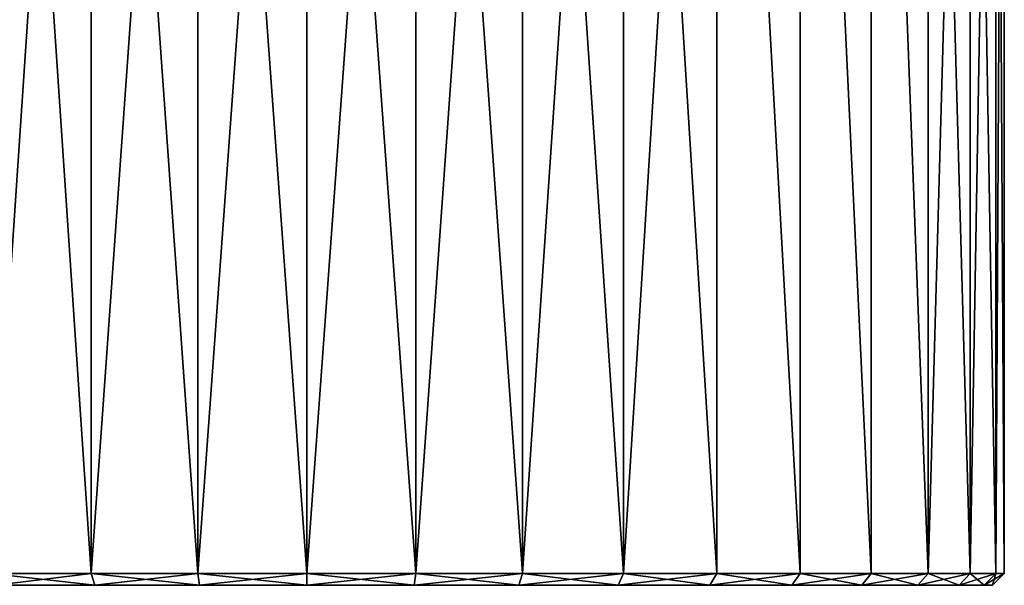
# Model space of a CAD drawing. Header units: metres. Extents: x -26 to 26, y -119 to 32.
# Tile 18 of 208: x -4.93 to 11.97, y -119.21 to -109.49. Entities that reach past the tile are written whole.
import ezdxf

# ---------------------------------------------------------------- set-up
doc = ezdxf.new("R2010")
doc.units = ezdxf.units.M
doc.layers.add('solid_13_411_041_XXX', color=7, linetype='CONTINUOUS')

msp = doc.modelspace()

# ---------------------------------------------------------------- linework, layer by layer
at = {"layer": 'solid_13_411_041_XXX'}
for points in [[(-5.436536, -93.205933, 99.121895), (-5.436509, -119.005936, 99.12191), (-3.700351, -119.005936, 99.841034)], [(-3.700479, -93.205933, 99.840988), (-5.436536, -93.205933, 99.121895), (-3.700351, -119.005936, 99.841034)], [(-5.436536, -93.205933, 77.782288), (-3.700479, -93.205933, 77.063187), (-5.436509, -119.005936, 77.782272)], [(-3.700479, -93.205933, 77.063187), (-3.700351, -119.005936, 77.063148), (-5.436509, -119.005936, 77.782272)], [(-3.700479, -93.205933, 99.840988), (-3.700351, -119.005936, 99.841034), (-1.873318, -119.005936, 100.279655)], [(-1.873303, -93.205933, 100.279655), (-3.700479, -93.205933, 99.840988), (-1.873318, -119.005936, 100.279655)], [(-3.700479, -93.205933, 77.063187), (-1.873303, -93.205933, 76.624519), (-3.700351, -119.005936, 77.063148)], [(-1.873303, -93.205933, 76.624519), (-1.873318, -119.005936, 76.624527), (-3.700351, -119.005936, 77.063148)], [(-1.873318, -119.005936, 76.624527), (0, -93.205933, 76.477089), (0, -119.005936, 76.477089)], [(-1.873303, -93.205933, 76.624519), (0, -93.205933, 76.477089), (-1.873318, -119.005936, 76.624527)], [(-1.873303, -93.205933, 100.279655), (-1.873318, -119.005936, 100.279655), (0, -119.005936, 100.427086)], [(-1.873303, -93.205933, 100.279655), (0, -119.005936, 100.427086), (0, -93.205933, 100.427086)], [(1.873318, -119.005936, 100.279655), (1.873303, -93.205933, 100.279655), (0, -93.205933, 100.427086)], [(0, -119.005936, 100.427086), (1.873318, -119.005936, 100.279655), (0, -93.205933, 100.427086)], [(0, -119.005936, 76.477089), (0, -93.205933, 76.477089), (1.873303, -93.205933, 76.624519)], [(1.873318, -119.005936, 76.624527), (0, -119.005936, 76.477089), (1.873303, -93.205933, 76.624519)], [(1.873318, -119.005936, 76.624527), (1.873303, -93.205933, 76.624519), (3.700479, -93.205933, 77.063187)], [(3.700351, -119.005936, 99.841034), (3.700479, -93.205933, 99.840988), (1.873303, -93.205933, 100.279655)], [(1.873318, -119.005936, 100.279655), (3.700351, -119.005936, 99.841034), (1.873303, -93.205933, 100.279655)], [(3.700351, -119.005936, 77.063148), (1.873318, -119.005936, 76.624527), (3.700479, -93.205933, 77.063187)], [(3.700351, -119.005936, 77.063148), (3.700479, -93.205933, 77.063187), (5.436536, -93.205933, 77.782288)], [(5.436509, -119.005936, 77.782272), (3.700351, -119.005936, 77.063148), (5.436536, -93.205933, 77.782288)], [(3.700351, -119.005936, 99.841034), (5.436509, -119.005936, 99.12191), (3.700479, -93.205933, 99.840988)], [(5.436509, -119.005936, 99.12191), (5.436536, -93.205933, 99.121895), (3.700479, -93.205933, 99.840988)], [(5.436509, -119.005936, 77.782272), (5.436536, -93.205933, 77.782288), (7.038728, -93.205933, 78.764114)], [(7.038634, -119.005936, 78.764046), (5.436509, -119.005936, 77.782272), (7.038728, -93.205933, 78.764114)], [(5.436509, -119.005936, 99.12191), (7.038634, -119.005936, 98.140137), (5.436536, -93.205933, 99.121895)], [(7.038634, -119.005936, 98.140137), (7.038728, -93.205933, 98.140068), (5.436536, -93.205933, 99.121895)], [(8.467516, -119.005936, 79.984398), (7.038634, -119.005936, 78.764046), (7.038728, -93.205933, 78.764114)], [(7.038634, -119.005936, 98.140137), (8.467516, -119.005936, 96.919785), (7.038728, -93.205933, 98.140068)], [(8.467516, -119.005936, 79.984398), (7.038728, -93.205933, 78.764114), (8.467604, -93.205933, 79.984489)], [(8.467516, -119.005936, 96.919785), (8.467604, -93.205933, 96.919693), (7.038728, -93.205933, 98.140068)], [(9.687943, -119.005936, 81.413315), (8.467516, -119.005936, 79.984398), (8.467604, -93.205933, 79.984489)], [(8.467516, -119.005936, 96.919785), (9.687943, -119.005936, 95.490868), (8.467604, -93.205933, 96.919693)], [(9.687943, -119.005936, 81.413315), (8.467604, -93.205933, 79.984489), (9.687979, -93.205933, 81.413361)], [(9.687943, -119.005936, 95.490868), (9.687979, -93.205933, 95.490814), (8.467604, -93.205933, 96.919693)], [(10.669744, -119.005936, 83.015442), (9.687943, -119.005936, 81.413315), (9.687979, -93.205933, 81.413361)], [(9.687943, -119.005936, 95.490868), (10.669744, -119.005936, 93.888741), (9.687979, -93.205933, 95.490814)], [(10.669744, -119.005936, 83.015442), (9.687979, -93.205933, 81.413361), (10.669803, -93.205933, 83.015556)], [(10.669744, -119.005936, 93.888741), (10.669803, -93.205933, 93.888626), (9.687979, -93.205933, 95.490814)], [(10.669744, -119.005936, 83.015442), (10.669803, -93.205933, 83.015556), (11.388902, -93.205933, 84.75161)], [(11.388893, -119.005936, 84.751587), (10.669744, -119.005936, 83.015442), (11.388902, -93.205933, 84.75161)], [(10.669744, -119.005936, 93.888741), (11.388893, -119.005936, 92.152596), (10.669803, -93.205933, 93.888626)], [(11.388893, -119.005936, 92.152596), (11.388902, -93.205933, 92.152565), (10.669803, -93.205933, 93.888626)], [(11.388893, -119.005936, 84.751587), (11.388902, -93.205933, 84.75161), (11.827568, -93.205933, 86.578789)], [(11.827559, -119.005936, 86.578735), (11.388893, -119.005936, 84.751587), (11.827568, -93.205933, 86.578789)], [(11.388893, -119.005936, 92.152596), (11.827559, -119.005936, 90.325447), (11.388902, -93.205933, 92.152565)], [(11.827559, -119.005936, 90.325447), (11.827568, -93.205933, 90.325394), (11.388902, -93.205933, 92.152565)], [(11.827559, -119.005936, 86.578735), (11.827568, -93.205933, 86.578789), (11.975, -93.205933, 88.452087)], [(11.975, -119.005936, 88.452087), (11.827559, -119.005936, 86.578735), (11.975, -93.205933, 88.452087)], [(11.827559, -119.005936, 90.325447), (11.975, -119.005936, 88.452087), (11.827568, -93.205933, 90.325394)], [(11.975, -119.005936, 88.452087), (11.975, -93.205933, 88.452087), (11.827568, -93.205933, 90.325394)], [(-3.700351, -119.005936, 77.063148), (-5.34562, -119.205933, 77.960434), (-5.436509, -119.005936, 77.782272)], [(-5.436509, -119.005936, 99.12191), (-5.345651, -119.205933, 98.943733), (-3.638632, -119.205933, 99.650795)], [(-5.436509, -119.005936, 99.12191), (-3.638632, -119.205933, 99.650795), (-3.700351, -119.005936, 99.841034)], [(-3.700351, -119.005936, 77.063148), (-3.638615, -119.205933, 77.25338), (-5.34562, -119.205933, 77.960434)], [(-1.873318, -119.005936, 76.624527), (-3.638615, -119.205933, 77.25338), (-3.700351, -119.005936, 77.063148)], [(-3.700351, -119.005936, 99.841034), (-3.638632, -119.205933, 99.650795), (-1.842033, -119.205933, 100.082115)], [(-3.700351, -119.005936, 99.841034), (-1.842033, -119.205933, 100.082115), (-1.873318, -119.005936, 100.279655)], [(-1.873318, -119.005936, 76.624527), (-1.842025, -119.205933, 76.82206), (-3.638615, -119.205933, 77.25338)], [(-1.873318, -119.005936, 76.624527), (0, -119.005936, 76.477089), (-1.842025, -119.205933, 76.82206)], [(-1.873318, -119.005936, 100.279655), (-1.842033, -119.205933, 100.082115), (0, -119.205933, 100.227089)], [(-1.873318, -119.005936, 100.279655), (0, -119.205933, 100.227089), (0, -119.005936, 100.427086)], [(0, -119.005936, 76.477089), (0, -119.205933, 76.677086), (-1.842025, -119.205933, 76.82206)], [(1.873318, -119.005936, 76.624527), (1.842033, -119.205933, 76.82206), (0, -119.205933, 76.677086)], [(1.873318, -119.005936, 76.624527), (0, -119.205933, 76.677086), (0, -119.005936, 76.477089)], [(0, -119.005936, 100.427086), (0, -119.205933, 100.227089), (1.842025, -119.205933, 100.082123)], [(0, -119.005936, 100.427086), (1.842025, -119.205933, 100.082123), (1.873318, -119.005936, 100.279655)], [(1.873318, -119.005936, 100.279655), (1.842025, -119.205933, 100.082123), (3.638615, -119.205933, 99.650803)], [(3.700351, -119.005936, 77.063148), (3.638632, -119.205933, 77.25338), (1.842033, -119.205933, 76.82206)], [(3.700351, -119.005936, 77.063148), (1.842033, -119.205933, 76.82206), (1.873318, -119.005936, 76.624527)], [(1.873318, -119.005936, 100.279655), (3.638615, -119.205933, 99.650803), (3.700351, -119.005936, 99.841034)], [(3.700351, -119.005936, 99.841034), (3.638615, -119.205933, 99.650803), (5.34562, -119.205933, 98.943748)], [(5.436509, -119.005936, 77.782272), (5.345651, -119.205933, 77.960449), (3.638632, -119.205933, 77.25338)], [(5.436509, -119.005936, 77.782272), (3.638632, -119.205933, 77.25338), (3.700351, -119.005936, 77.063148)], [(3.700351, -119.005936, 99.841034), (5.34562, -119.205933, 98.943748), (5.436509, -119.005936, 99.12191)], [(5.436509, -119.005936, 99.12191), (5.34562, -119.205933, 98.943748), (6.921154, -119.205933, 97.978279)], [(7.038634, -119.005936, 78.764046), (6.92118, -119.205933, 78.925919), (5.345651, -119.205933, 77.960449)], [(7.038634, -119.005936, 78.764046), (5.345651, -119.205933, 77.960449), (5.436509, -119.005936, 77.782272)], [(5.436509, -119.005936, 99.12191), (6.921154, -119.205933, 97.978279), (7.038634, -119.005936, 98.140137)], [(7.038634, -119.005936, 98.140137), (6.921154, -119.205933, 97.978279), (8.326072, -119.205933, 96.778381)], [(8.467516, -119.005936, 79.984398), (8.326091, -119.205933, 80.125816), (6.92118, -119.205933, 78.925919)], [(8.467516, -119.005936, 79.984398), (6.92118, -119.205933, 78.925919), (7.038634, -119.005936, 78.764046)], [(7.038634, -119.005936, 98.140137), (8.326072, -119.205933, 96.778381), (8.467516, -119.005936, 96.919785)], [(8.467516, -119.005936, 96.919785), (8.326072, -119.205933, 96.778381), (9.526104, -119.205933, 95.373344)], [(9.687943, -119.005936, 81.413315), (9.526118, -119.205933, 81.530853), (8.326091, -119.205933, 80.125816)], [(9.687943, -119.005936, 81.413315), (8.326091, -119.205933, 80.125816), (8.467516, -119.005936, 79.984398)], [(8.467516, -119.005936, 96.919785), (9.526104, -119.205933, 95.373344), (9.687943, -119.005936, 95.490868)], [(9.687943, -119.005936, 95.490868), (9.526104, -119.205933, 95.373344), (10.491598, -119.205933, 93.797836)], [(10.669744, -119.005936, 83.015442), (10.491607, -119.205933, 83.106361), (9.526118, -119.205933, 81.530853)], [(10.669744, -119.005936, 83.015442), (9.526118, -119.205933, 81.530853), (9.687943, -119.005936, 81.413315)], [(9.687943, -119.005936, 95.490868), (10.491598, -119.205933, 93.797836), (10.669744, -119.005936, 93.888741)], [(10.669744, -119.005936, 93.888741), (10.491598, -119.205933, 93.797836), (11.198635, -119.205933, 92.090919)], [(11.388893, -119.005936, 84.751587), (11.198641, -119.205933, 84.813278), (10.491607, -119.205933, 83.106361)], [(11.388893, -119.005936, 84.751587), (10.491607, -119.205933, 83.106361), (10.669744, -119.005936, 83.015442)], [(10.669744, -119.005936, 93.888741), (11.198635, -119.205933, 92.090919), (11.388893, -119.005936, 92.152596)], [(11.388893, -119.005936, 92.152596), (11.198635, -119.205933, 92.090919), (11.630022, -119.205933, 90.29409)], [(11.827559, -119.005936, 86.578735), (11.630026, -119.205933, 86.610115), (11.198641, -119.205933, 84.813278)], [(11.827559, -119.005936, 86.578735), (11.198641, -119.205933, 84.813278), (11.388893, -119.005936, 84.751587)], [(11.388893, -119.005936, 92.152596), (11.630022, -119.205933, 90.29409), (11.827559, -119.005936, 90.325447)], [(11.827559, -119.005936, 90.325447), (11.630022, -119.205933, 90.29409), (11.775, -119.205933, 88.452095)], [(11.975, -119.005936, 88.452087), (11.775, -119.205933, 88.452095), (11.630026, -119.205933, 86.610115)], [(11.975, -119.005936, 88.452087), (11.630026, -119.205933, 86.610115), (11.827559, -119.005936, 86.578735)], [(11.827559, -119.005936, 90.325447), (11.775, -119.205933, 88.452095), (11.975, -119.005936, 88.452087)], [(-5.345651, -119.205933, 98.943733), (-5.34562, -119.205933, 77.960434), (-3.638615, -119.205933, 77.25338)], [(-3.638632, -119.205933, 99.650795), (-5.345651, -119.205933, 98.943733), (-3.638615, -119.205933, 77.25338)], [(-3.638632, -119.205933, 99.650795), (-3.638615, -119.205933, 77.25338), (-1.842025, -119.205933, 76.82206)], [(-1.842033, -119.205933, 100.082115), (-3.638632, -119.205933, 99.650795), (-1.842025, -119.205933, 76.82206)], [(-1.842033, -119.205933, 100.082115), (-1.842025, -119.205933, 76.82206), (0, -119.205933, 76.677086)], [(0, -119.205933, 100.227089), (-1.842033, -119.205933, 100.082115), (0, -119.205933, 76.677086)], [(1.842033, -119.205933, 76.82206), (0, -119.205933, 100.227089), (0, -119.205933, 76.677086)], [(1.842033, -119.205933, 76.82206), (1.842025, -119.205933, 100.082123), (0, -119.205933, 100.227089)], [(3.638632, -119.205933, 77.25338), (3.638615, -119.205933, 99.650803), (1.842025, -119.205933, 100.082123)], [(1.842033, -119.205933, 76.82206), (3.638632, -119.205933, 77.25338), (1.842025, -119.205933, 100.082123)], [(5.345651, -119.205933, 77.960449), (5.34562, -119.205933, 98.943748), (3.638615, -119.205933, 99.650803)], [(3.638632, -119.205933, 77.25338), (5.345651, -119.205933, 77.960449), (3.638615, -119.205933, 99.650803)], [(5.345651, -119.205933, 77.960449), (6.921154, -119.205933, 97.978279), (5.34562, -119.205933, 98.943748)], [(5.345651, -119.205933, 77.960449), (6.92118, -119.205933, 78.925919), (6.921154, -119.205933, 97.978279)], [(8.326091, -119.205933, 80.125816), (8.326072, -119.205933, 96.778381), (6.921154, -119.205933, 97.978279)], [(6.92118, -119.205933, 78.925919), (8.326091, -119.205933, 80.125816), (6.921154, -119.205933, 97.978279)], [(9.526118, -119.205933, 81.530853), (9.526104, -119.205933, 95.373344), (8.326072, -119.205933, 96.778381)], [(8.326091, -119.205933, 80.125816), (9.526118, -119.205933, 81.530853), (8.326072, -119.205933, 96.778381)], [(10.491607, -119.205933, 83.106361), (10.491598, -119.205933, 93.797836), (9.526104, -119.205933, 95.373344)], [(9.526118, -119.205933, 81.530853), (10.491607, -119.205933, 83.106361), (9.526104, -119.205933, 95.373344)], [(11.198641, -119.205933, 84.813278), (11.198635, -119.205933, 92.090919), (10.491598, -119.205933, 93.797836)], [(10.491607, -119.205933, 83.106361), (11.198641, -119.205933, 84.813278), (10.491598, -119.205933, 93.797836)], [(11.630026, -119.205933, 86.610115), (11.630022, -119.205933, 90.29409), (11.198635, -119.205933, 92.090919)], [(11.198641, -119.205933, 84.813278), (11.630026, -119.205933, 86.610115), (11.198635, -119.205933, 92.090919)], [(11.630026, -119.205933, 86.610115), (11.775, -119.205933, 88.452095), (11.630022, -119.205933, 90.29409)]]:
    msp.add_3dface(points, dxfattribs=at)

doc.saveas('drawing.dxf')
